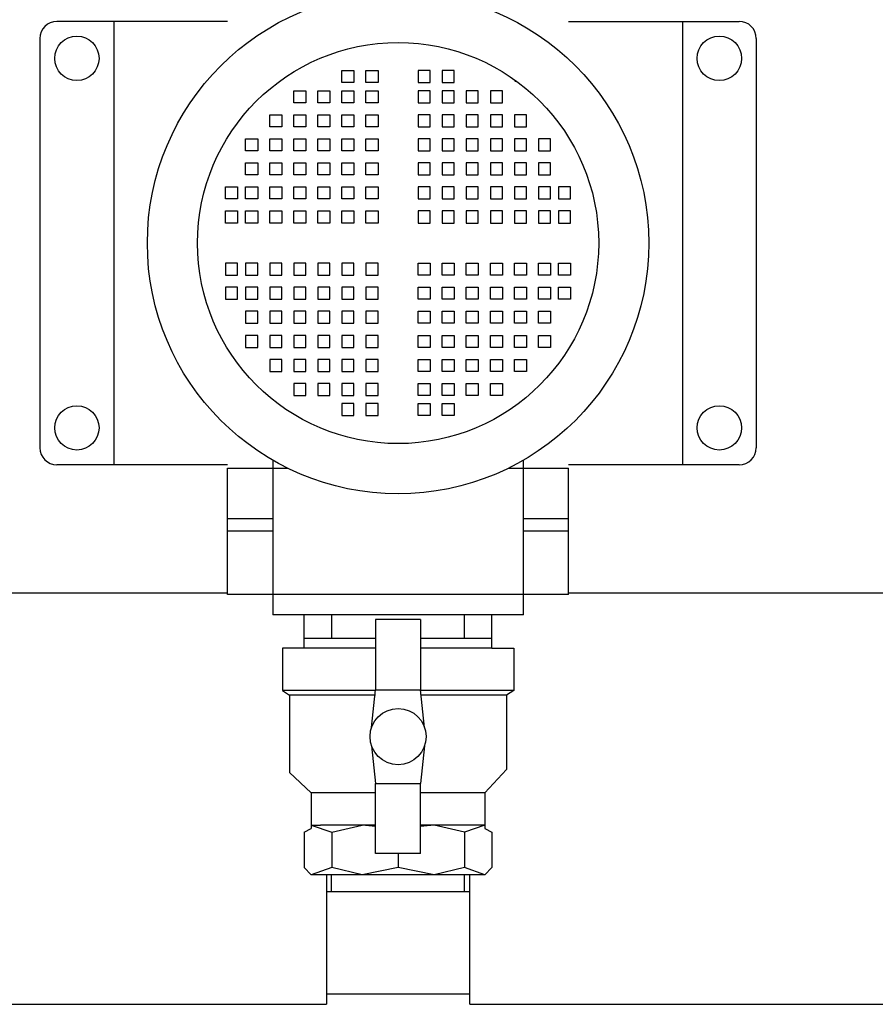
# Model space of a CAD drawing. Header units: inches. Extents: x -145354 to -97635, y 38777 to 78670.
# Tile 35 of 231: x -139536 to -139511, y 41505 to 41534. Entities that reach past the tile are written whole.
import ezdxf

# ---------------------------------------------------------------- set-up
doc = ezdxf.new("R2010")
doc.units = ezdxf.units.IN
doc.header["$MEASUREMENT"] = 0
doc.layers.add('Cieniutko', color=8, linetype='Continuous')

msp = doc.modelspace()

# ---------------------------------------------------------------- linework, layer by layer
at = {"layer": 'Cieniutko'}
for p, q in [((-139529.81, 41533.622), (-139534.81, 41533.622)), ((-139533.143, 41533.622), (-139533.143, 41520.622)), ((-139519.81, 41533.622), (-139514.81, 41533.622)), ((-139516.476, 41533.622), (-139516.476, 41520.622)), ((-139535.31, 41533.122), (-139535.31, 41521.122)), ((-139514.31, 41533.122), (-139514.31, 41521.122)), ((-139526.456, 41531.826), (-139526.456, 41532.179)), ((-139526.456, 41532.179), (-139526.103, 41532.179)), ((-139526.103, 41532.179), (-139526.103, 41531.826)), ((-139525.751, 41531.826), (-139525.751, 41532.179)), ((-139525.751, 41532.179), (-139525.398, 41532.179)), ((-139525.398, 41532.179), (-139525.398, 41531.826)), ((-139523.869, 41532.179), (-139524.222, 41532.179)), ((-139524.222, 41532.179), (-139524.222, 41531.826)), ((-139523.869, 41531.826), (-139523.869, 41532.179)), ((-139523.163, 41532.179), (-139523.516, 41532.179)), ((-139523.516, 41532.179), (-139523.516, 41531.826)), ((-139523.163, 41531.826), (-139523.163, 41532.179)), ((-139526.103, 41531.826), (-139526.456, 41531.826)), ((-139525.398, 41531.826), (-139525.751, 41531.826)), ((-139524.222, 41531.826), (-139523.869, 41531.826)), ((-139523.516, 41531.826), (-139523.163, 41531.826)), ((-139521.329, 41531.861), (-139521.39, 41531.861)), ((-139527.867, 41531.238), (-139527.867, 41531.591)), ((-139527.867, 41531.591), (-139527.515, 41531.591)), ((-139527.867, 41531.238), (-139527.867, 41531.591)), ((-139527.867, 41531.591), (-139527.515, 41531.591)), ((-139527.515, 41531.591), (-139527.515, 41531.238)), ((-139527.515, 41531.591), (-139527.515, 41531.238)), ((-139527.162, 41531.238), (-139527.162, 41531.591)), ((-139527.162, 41531.591), (-139526.809, 41531.591)), ((-139526.809, 41531.591), (-139526.809, 41531.238)), ((-139526.456, 41531.238), (-139526.456, 41531.591)), ((-139526.456, 41531.591), (-139526.103, 41531.591)), ((-139526.103, 41531.591), (-139526.103, 41531.238)), ((-139525.751, 41531.238), (-139525.751, 41531.591)), ((-139525.751, 41531.591), (-139525.398, 41531.591)), ((-139525.398, 41531.591), (-139525.398, 41531.238)), ((-139523.869, 41531.591), (-139524.222, 41531.591)), ((-139524.222, 41531.591), (-139524.222, 41531.238)), ((-139523.869, 41531.238), (-139523.869, 41531.591)), ((-139523.163, 41531.591), (-139523.516, 41531.591)), ((-139523.516, 41531.591), (-139523.516, 41531.238)), ((-139523.163, 41531.238), (-139523.163, 41531.591)), ((-139522.458, 41531.591), (-139522.811, 41531.591)), ((-139522.811, 41531.591), (-139522.811, 41531.238)), ((-139522.458, 41531.238), (-139522.458, 41531.591)), ((-139521.752, 41531.591), (-139522.105, 41531.591)), ((-139522.105, 41531.591), (-139522.105, 41531.238)), ((-139521.752, 41531.591), (-139522.105, 41531.591)), ((-139522.105, 41531.591), (-139522.105, 41531.238)), ((-139521.752, 41531.238), (-139521.752, 41531.591)), ((-139521.752, 41531.238), (-139521.752, 41531.591)), ((-139527.515, 41531.238), (-139527.867, 41531.238)), ((-139527.515, 41531.238), (-139527.867, 41531.238)), ((-139526.809, 41531.238), (-139527.162, 41531.238)), ((-139526.103, 41531.238), (-139526.456, 41531.238)), ((-139525.398, 41531.238), (-139525.751, 41531.238)), ((-139524.222, 41531.238), (-139523.869, 41531.238)), ((-139523.516, 41531.238), (-139523.163, 41531.238)), ((-139522.811, 41531.238), (-139522.458, 41531.238)), ((-139522.105, 41531.238), (-139521.752, 41531.238)), ((-139522.105, 41531.238), (-139521.752, 41531.238)), ((-139528.573, 41530.532), (-139528.573, 41530.885)), ((-139528.573, 41530.885), (-139528.22, 41530.885)), ((-139528.22, 41530.885), (-139528.22, 41530.532)), ((-139527.867, 41530.532), (-139527.867, 41530.885)), ((-139527.867, 41530.885), (-139527.515, 41530.885)), ((-139527.867, 41530.532), (-139527.867, 41530.885)), ((-139527.867, 41530.885), (-139527.515, 41530.885)), ((-139527.515, 41530.885), (-139527.515, 41530.532)), ((-139527.515, 41530.885), (-139527.515, 41530.532)), ((-139527.162, 41530.532), (-139527.162, 41530.885)), ((-139527.162, 41530.885), (-139526.809, 41530.885)), ((-139526.809, 41530.885), (-139526.809, 41530.532)), ((-139526.456, 41530.532), (-139526.456, 41530.885)), ((-139526.456, 41530.885), (-139526.103, 41530.885)), ((-139526.103, 41530.885), (-139526.103, 41530.532)), ((-139525.751, 41530.532), (-139525.751, 41530.885)), ((-139525.751, 41530.885), (-139525.398, 41530.885)), ((-139525.398, 41530.885), (-139525.398, 41530.532)), ((-139523.869, 41530.885), (-139524.222, 41530.885)), ((-139524.222, 41530.885), (-139524.222, 41530.532)), ((-139523.869, 41530.532), (-139523.869, 41530.885)), ((-139523.163, 41530.885), (-139523.516, 41530.885)), ((-139523.516, 41530.885), (-139523.516, 41530.532)), ((-139523.163, 41530.532), (-139523.163, 41530.885)), ((-139522.458, 41530.885), (-139522.811, 41530.885)), ((-139522.811, 41530.885), (-139522.811, 41530.532)), ((-139522.458, 41530.532), (-139522.458, 41530.885)), ((-139521.752, 41530.885), (-139522.105, 41530.885)), ((-139522.105, 41530.885), (-139522.105, 41530.532)), ((-139521.752, 41530.885), (-139522.105, 41530.885)), ((-139522.105, 41530.885), (-139522.105, 41530.532)), ((-139521.752, 41530.532), (-139521.752, 41530.885)), ((-139521.752, 41530.532), (-139521.752, 41530.885)), ((-139521.047, 41530.885), (-139521.399, 41530.885)), ((-139521.399, 41530.885), (-139521.399, 41530.532)), ((-139521.047, 41530.532), (-139521.047, 41530.885)), ((-139528.22, 41530.532), (-139528.573, 41530.532)), ((-139527.515, 41530.532), (-139527.867, 41530.532)), ((-139527.515, 41530.532), (-139527.867, 41530.532)), ((-139526.809, 41530.532), (-139527.162, 41530.532)), ((-139526.103, 41530.532), (-139526.456, 41530.532)), ((-139525.398, 41530.532), (-139525.751, 41530.532)), ((-139524.222, 41530.532), (-139523.869, 41530.532)), ((-139523.516, 41530.532), (-139523.163, 41530.532)), ((-139522.811, 41530.532), (-139522.458, 41530.532)), ((-139522.105, 41530.532), (-139521.752, 41530.532)), ((-139522.105, 41530.532), (-139521.752, 41530.532)), ((-139521.399, 41530.532), (-139521.047, 41530.532)), ((-139529.279, 41529.827), (-139529.279, 41530.18)), ((-139529.279, 41530.18), (-139528.926, 41530.18)), ((-139529.279, 41529.827), (-139529.279, 41530.18)), ((-139529.279, 41530.18), (-139528.926, 41530.18)), ((-139528.926, 41530.18), (-139528.926, 41529.827)), ((-139528.926, 41530.18), (-139528.926, 41529.827)), ((-139528.573, 41529.827), (-139528.573, 41530.18)), ((-139528.573, 41530.18), (-139528.22, 41530.18)), ((-139528.573, 41529.827), (-139528.573, 41530.18)), ((-139528.573, 41530.18), (-139528.22, 41530.18)), ((-139528.22, 41530.18), (-139528.22, 41529.827)), ((-139528.22, 41530.18), (-139528.22, 41529.827)), ((-139527.867, 41529.827), (-139527.867, 41530.18)), ((-139527.867, 41530.18), (-139527.515, 41530.18)), ((-139527.867, 41529.827), (-139527.867, 41530.18)), ((-139527.867, 41530.18), (-139527.515, 41530.18)), ((-139527.867, 41529.827), (-139527.867, 41530.18)), ((-139527.867, 41530.18), (-139527.515, 41530.18)), ((-139527.867, 41529.827), (-139527.867, 41530.18)), ((-139527.867, 41530.18), (-139527.515, 41530.18)), ((-139527.515, 41530.18), (-139527.515, 41529.827)), ((-139527.515, 41530.18), (-139527.515, 41529.827)), ((-139527.515, 41530.18), (-139527.515, 41529.827)), ((-139527.515, 41530.18), (-139527.515, 41529.827)), ((-139527.162, 41529.827), (-139527.162, 41530.18)), ((-139527.162, 41530.18), (-139526.809, 41530.18)), ((-139527.162, 41529.827), (-139527.162, 41530.18)), ((-139527.162, 41530.18), (-139526.809, 41530.18)), ((-139526.809, 41530.18), (-139526.809, 41529.827)), ((-139526.809, 41530.18), (-139526.809, 41529.827)), ((-139526.456, 41529.827), (-139526.456, 41530.18)), ((-139526.456, 41530.18), (-139526.103, 41530.18)), ((-139526.456, 41529.827), (-139526.456, 41530.18)), ((-139526.456, 41530.18), (-139526.103, 41530.18)), ((-139526.103, 41530.18), (-139526.103, 41529.827)), ((-139526.103, 41530.18), (-139526.103, 41529.827)), ((-139525.751, 41529.827), (-139525.751, 41530.18)), ((-139525.751, 41530.18), (-139525.398, 41530.18)), ((-139525.751, 41529.827), (-139525.751, 41530.18)), ((-139525.751, 41530.18), (-139525.398, 41530.18)), ((-139525.398, 41530.18), (-139525.398, 41529.827)), ((-139525.398, 41530.18), (-139525.398, 41529.827)), ((-139523.869, 41530.18), (-139524.222, 41530.18)), ((-139524.222, 41530.18), (-139524.222, 41529.827)), ((-139523.869, 41530.18), (-139524.222, 41530.18)), ((-139524.222, 41530.18), (-139524.222, 41529.827)), ((-139523.869, 41529.827), (-139523.869, 41530.18)), ((-139523.869, 41529.827), (-139523.869, 41530.18)), ((-139523.163, 41530.18), (-139523.516, 41530.18)), ((-139523.516, 41530.18), (-139523.516, 41529.827)), ((-139523.163, 41530.18), (-139523.516, 41530.18)), ((-139523.516, 41530.18), (-139523.516, 41529.827)), ((-139523.163, 41529.827), (-139523.163, 41530.18)), ((-139523.163, 41529.827), (-139523.163, 41530.18)), ((-139522.458, 41530.18), (-139522.811, 41530.18)), ((-139522.811, 41530.18), (-139522.811, 41529.827)), ((-139522.458, 41530.18), (-139522.811, 41530.18)), ((-139522.811, 41530.18), (-139522.811, 41529.827)), ((-139522.458, 41529.827), (-139522.458, 41530.18)), ((-139522.458, 41529.827), (-139522.458, 41530.18)), ((-139521.752, 41530.18), (-139522.105, 41530.18)), ((-139522.105, 41530.18), (-139522.105, 41529.827)), ((-139521.752, 41530.18), (-139522.105, 41530.18)), ((-139522.105, 41530.18), (-139522.105, 41529.827)), ((-139521.752, 41530.18), (-139522.105, 41530.18)), ((-139522.105, 41530.18), (-139522.105, 41529.827)), ((-139521.752, 41530.18), (-139522.105, 41530.18)), ((-139522.105, 41530.18), (-139522.105, 41529.827)), ((-139521.752, 41529.827), (-139521.752, 41530.18)), ((-139521.752, 41529.827), (-139521.752, 41530.18)), ((-139521.752, 41529.827), (-139521.752, 41530.18)), ((-139521.752, 41529.827), (-139521.752, 41530.18)), ((-139521.047, 41530.18), (-139521.399, 41530.18)), ((-139521.399, 41530.18), (-139521.399, 41529.827)), ((-139521.047, 41530.18), (-139521.399, 41530.18)), ((-139521.399, 41530.18), (-139521.399, 41529.827)), ((-139521.047, 41529.827), (-139521.047, 41530.18)), ((-139521.047, 41529.827), (-139521.047, 41530.18)), ((-139520.341, 41530.18), (-139520.694, 41530.18)), ((-139520.694, 41530.18), (-139520.694, 41529.827)), ((-139520.341, 41530.18), (-139520.694, 41530.18)), ((-139520.694, 41530.18), (-139520.694, 41529.827)), ((-139520.341, 41529.827), (-139520.341, 41530.18)), ((-139520.341, 41529.827), (-139520.341, 41530.18)), ((-139528.926, 41529.827), (-139529.279, 41529.827)), ((-139528.926, 41529.827), (-139529.279, 41529.827)), ((-139528.22, 41529.827), (-139528.573, 41529.827)), ((-139528.22, 41529.827), (-139528.573, 41529.827)), ((-139527.515, 41529.827), (-139527.867, 41529.827)), ((-139527.515, 41529.827), (-139527.867, 41529.827)), ((-139527.515, 41529.827), (-139527.867, 41529.827)), ((-139527.515, 41529.827), (-139527.867, 41529.827)), ((-139526.809, 41529.827), (-139527.162, 41529.827)), ((-139526.809, 41529.827), (-139527.162, 41529.827)), ((-139526.103, 41529.827), (-139526.456, 41529.827)), ((-139526.103, 41529.827), (-139526.456, 41529.827)), ((-139525.398, 41529.827), (-139525.751, 41529.827)), ((-139525.398, 41529.827), (-139525.751, 41529.827)), ((-139524.222, 41529.827), (-139523.869, 41529.827)), ((-139524.222, 41529.827), (-139523.869, 41529.827)), ((-139523.516, 41529.827), (-139523.163, 41529.827)), ((-139523.516, 41529.827), (-139523.163, 41529.827)), ((-139522.811, 41529.827), (-139522.458, 41529.827)), ((-139522.811, 41529.827), (-139522.458, 41529.827)), ((-139522.105, 41529.827), (-139521.752, 41529.827)), ((-139522.105, 41529.827), (-139521.752, 41529.827)), ((-139522.105, 41529.827), (-139521.752, 41529.827)), ((-139522.105, 41529.827), (-139521.752, 41529.827)), ((-139521.399, 41529.827), (-139521.047, 41529.827)), ((-139521.399, 41529.827), (-139521.047, 41529.827)), ((-139520.694, 41529.827), (-139520.341, 41529.827)), ((-139520.694, 41529.827), (-139520.341, 41529.827)), ((-139529.279, 41529.121), (-139529.279, 41529.474)), ((-139529.279, 41529.474), (-139528.926, 41529.474)), ((-139528.926, 41529.474), (-139528.926, 41529.121)), ((-139528.573, 41529.121), (-139528.573, 41529.474)), ((-139528.573, 41529.474), (-139528.22, 41529.474)), ((-139528.22, 41529.474), (-139528.22, 41529.121)), ((-139527.867, 41529.121), (-139527.867, 41529.474)), ((-139527.867, 41529.474), (-139527.515, 41529.474)), ((-139527.867, 41529.121), (-139527.867, 41529.474)), ((-139527.867, 41529.474), (-139527.515, 41529.474)), ((-139527.515, 41529.474), (-139527.515, 41529.121)), ((-139527.515, 41529.474), (-139527.515, 41529.121)), ((-139527.162, 41529.121), (-139527.162, 41529.474)), ((-139527.162, 41529.474), (-139526.809, 41529.474)), ((-139526.809, 41529.474), (-139526.809, 41529.121)), ((-139526.456, 41529.121), (-139526.456, 41529.474)), ((-139526.456, 41529.474), (-139526.103, 41529.474)), ((-139526.103, 41529.474), (-139526.103, 41529.121)), ((-139525.751, 41529.121), (-139525.751, 41529.474)), ((-139525.751, 41529.474), (-139525.398, 41529.474)), ((-139525.398, 41529.474), (-139525.398, 41529.121)), ((-139523.869, 41529.474), (-139524.222, 41529.474)), ((-139524.222, 41529.474), (-139524.222, 41529.121)), ((-139523.869, 41529.121), (-139523.869, 41529.474)), ((-139523.163, 41529.474), (-139523.516, 41529.474)), ((-139523.516, 41529.474), (-139523.516, 41529.121)), ((-139523.163, 41529.121), (-139523.163, 41529.474)), ((-139522.458, 41529.474), (-139522.811, 41529.474)), ((-139522.811, 41529.474), (-139522.811, 41529.121)), ((-139522.458, 41529.121), (-139522.458, 41529.474)), ((-139521.752, 41529.474), (-139522.105, 41529.474)), ((-139522.105, 41529.474), (-139522.105, 41529.121)), ((-139521.752, 41529.474), (-139522.105, 41529.474)), ((-139522.105, 41529.474), (-139522.105, 41529.121)), ((-139521.752, 41529.121), (-139521.752, 41529.474)), ((-139521.752, 41529.121), (-139521.752, 41529.474)), ((-139521.047, 41529.474), (-139521.399, 41529.474)), ((-139521.399, 41529.474), (-139521.399, 41529.121)), ((-139521.047, 41529.121), (-139521.047, 41529.474)), ((-139520.341, 41529.474), (-139520.694, 41529.474)), ((-139520.694, 41529.474), (-139520.694, 41529.121)), ((-139520.341, 41529.121), (-139520.341, 41529.474)), ((-139528.926, 41529.121), (-139529.279, 41529.121)), ((-139528.22, 41529.121), (-139528.573, 41529.121)), ((-139527.515, 41529.121), (-139527.867, 41529.121)), ((-139527.515, 41529.121), (-139527.867, 41529.121)), ((-139526.809, 41529.121), (-139527.162, 41529.121)), ((-139526.103, 41529.121), (-139526.456, 41529.121)), ((-139525.398, 41529.121), (-139525.751, 41529.121)), ((-139524.222, 41529.121), (-139523.869, 41529.121)), ((-139523.516, 41529.121), (-139523.163, 41529.121)), ((-139522.811, 41529.121), (-139522.458, 41529.121)), ((-139522.105, 41529.121), (-139521.752, 41529.121)), ((-139522.105, 41529.121), (-139521.752, 41529.121)), ((-139521.399, 41529.121), (-139521.047, 41529.121)), ((-139520.694, 41529.121), (-139520.341, 41529.121)), ((-139529.867, 41528.416), (-139529.867, 41528.768)), ((-139529.867, 41528.768), (-139529.514, 41528.768)), ((-139529.514, 41528.768), (-139529.514, 41528.416)), ((-139529.279, 41528.416), (-139529.279, 41528.768)), ((-139529.279, 41528.768), (-139528.926, 41528.768)), ((-139528.926, 41528.768), (-139528.926, 41528.416)), ((-139528.573, 41528.416), (-139528.573, 41528.768)), ((-139528.573, 41528.768), (-139528.22, 41528.768)), ((-139528.22, 41528.768), (-139528.22, 41528.416)), ((-139527.867, 41528.416), (-139527.867, 41528.768)), ((-139527.867, 41528.768), (-139527.515, 41528.768)), ((-139527.867, 41528.416), (-139527.867, 41528.768)), ((-139527.867, 41528.768), (-139527.515, 41528.768)), ((-139527.515, 41528.768), (-139527.515, 41528.416)), ((-139527.515, 41528.768), (-139527.515, 41528.416)), ((-139527.162, 41528.416), (-139527.162, 41528.768)), ((-139527.162, 41528.768), (-139526.809, 41528.768)), ((-139526.809, 41528.768), (-139526.809, 41528.416)), ((-139526.456, 41528.416), (-139526.456, 41528.768)), ((-139526.456, 41528.768), (-139526.103, 41528.768)), ((-139526.103, 41528.768), (-139526.103, 41528.416)), ((-139525.751, 41528.416), (-139525.751, 41528.768)), ((-139525.751, 41528.768), (-139525.398, 41528.768)), ((-139525.398, 41528.768), (-139525.398, 41528.416)), ((-139523.869, 41528.768), (-139524.222, 41528.768)), ((-139524.222, 41528.768), (-139524.222, 41528.416)), ((-139523.869, 41528.416), (-139523.869, 41528.768)), ((-139523.163, 41528.768), (-139523.516, 41528.768)), ((-139523.516, 41528.768), (-139523.516, 41528.416)), ((-139523.163, 41528.416), (-139523.163, 41528.768)), ((-139522.458, 41528.768), (-139522.811, 41528.768)), ((-139522.811, 41528.768), (-139522.811, 41528.416)), ((-139522.458, 41528.416), (-139522.458, 41528.768)), ((-139521.752, 41528.768), (-139522.105, 41528.768)), ((-139522.105, 41528.768), (-139522.105, 41528.416)), ((-139521.752, 41528.768), (-139522.105, 41528.768)), ((-139522.105, 41528.768), (-139522.105, 41528.416)), ((-139521.752, 41528.416), (-139521.752, 41528.768)), ((-139521.752, 41528.416), (-139521.752, 41528.768)), ((-139521.047, 41528.768), (-139521.399, 41528.768)), ((-139521.399, 41528.768), (-139521.399, 41528.416)), ((-139521.047, 41528.416), (-139521.047, 41528.768)), ((-139520.341, 41528.768), (-139520.694, 41528.768)), ((-139520.694, 41528.768), (-139520.694, 41528.416)), ((-139520.341, 41528.416), (-139520.341, 41528.768)), ((-139519.753, 41528.768), (-139520.106, 41528.768)), ((-139520.106, 41528.768), (-139520.106, 41528.416)), ((-139519.753, 41528.416), (-139519.753, 41528.768)), ((-139529.514, 41528.416), (-139529.867, 41528.416)), ((-139528.926, 41528.416), (-139529.279, 41528.416)), ((-139528.22, 41528.416), (-139528.573, 41528.416)), ((-139527.515, 41528.416), (-139527.867, 41528.416)), ((-139527.515, 41528.416), (-139527.867, 41528.416)), ((-139526.809, 41528.416), (-139527.162, 41528.416)), ((-139526.103, 41528.416), (-139526.456, 41528.416)), ((-139525.398, 41528.416), (-139525.751, 41528.416)), ((-139524.222, 41528.416), (-139523.869, 41528.416)), ((-139523.516, 41528.416), (-139523.163, 41528.416)), ((-139522.811, 41528.416), (-139522.458, 41528.416)), ((-139522.105, 41528.416), (-139521.752, 41528.416)), ((-139522.105, 41528.416), (-139521.752, 41528.416)), ((-139521.399, 41528.416), (-139521.047, 41528.416)), ((-139520.694, 41528.416), (-139520.341, 41528.416)), ((-139520.106, 41528.416), (-139519.753, 41528.416)), ((-139529.867, 41527.71), (-139529.867, 41528.063)), ((-139529.867, 41528.063), (-139529.514, 41528.063)), ((-139529.514, 41528.063), (-139529.514, 41527.71)), ((-139529.279, 41527.71), (-139529.279, 41528.063)), ((-139529.279, 41528.063), (-139528.926, 41528.063)), ((-139528.926, 41528.063), (-139528.926, 41527.71)), ((-139528.573, 41527.71), (-139528.573, 41528.063)), ((-139528.573, 41528.063), (-139528.22, 41528.063)), ((-139528.22, 41528.063), (-139528.22, 41527.71)), ((-139527.867, 41527.71), (-139527.867, 41528.063)), ((-139527.867, 41528.063), (-139527.515, 41528.063)), ((-139527.867, 41527.71), (-139527.867, 41528.063)), ((-139527.867, 41528.063), (-139527.515, 41528.063)), ((-139527.515, 41528.063), (-139527.515, 41527.71)), ((-139527.515, 41528.063), (-139527.515, 41527.71)), ((-139527.162, 41527.71), (-139527.162, 41528.063)), ((-139527.162, 41528.063), (-139526.809, 41528.063)), ((-139526.809, 41528.063), (-139526.809, 41527.71)), ((-139526.456, 41527.71), (-139526.456, 41528.063)), ((-139526.456, 41528.063), (-139526.103, 41528.063)), ((-139526.103, 41528.063), (-139526.103, 41527.71)), ((-139525.751, 41527.71), (-139525.751, 41528.063)), ((-139525.751, 41528.063), (-139525.398, 41528.063)), ((-139525.398, 41528.063), (-139525.398, 41527.71)), ((-139523.869, 41528.063), (-139524.222, 41528.063)), ((-139524.222, 41528.063), (-139524.222, 41527.71)), ((-139523.869, 41527.71), (-139523.869, 41528.063)), ((-139523.163, 41528.063), (-139523.516, 41528.063)), ((-139523.516, 41528.063), (-139523.516, 41527.71)), ((-139523.163, 41527.71), (-139523.163, 41528.063)), ((-139522.458, 41528.063), (-139522.811, 41528.063)), ((-139522.811, 41528.063), (-139522.811, 41527.71)), ((-139522.458, 41527.71), (-139522.458, 41528.063)), ((-139521.752, 41528.063), (-139522.105, 41528.063)), ((-139522.105, 41528.063), (-139522.105, 41527.71)), ((-139521.752, 41528.063), (-139522.105, 41528.063)), ((-139522.105, 41528.063), (-139522.105, 41527.71)), ((-139521.752, 41527.71), (-139521.752, 41528.063)), ((-139521.752, 41527.71), (-139521.752, 41528.063)), ((-139521.047, 41528.063), (-139521.399, 41528.063)), ((-139521.399, 41528.063), (-139521.399, 41527.71)), ((-139521.047, 41527.71), (-139521.047, 41528.063)), ((-139520.341, 41528.063), (-139520.694, 41528.063)), ((-139520.694, 41528.063), (-139520.694, 41527.71)), ((-139520.341, 41527.71), (-139520.341, 41528.063)), ((-139519.753, 41528.063), (-139520.106, 41528.063)), ((-139520.106, 41528.063), (-139520.106, 41527.71)), ((-139519.753, 41527.71), (-139519.753, 41528.063)), ((-139529.514, 41527.71), (-139529.867, 41527.71)), ((-139528.926, 41527.71), (-139529.279, 41527.71)), ((-139528.22, 41527.71), (-139528.573, 41527.71)), ((-139527.515, 41527.71), (-139527.867, 41527.71)), ((-139527.515, 41527.71), (-139527.867, 41527.71)), ((-139526.809, 41527.71), (-139527.162, 41527.71)), ((-139526.103, 41527.71), (-139526.456, 41527.71)), ((-139525.398, 41527.71), (-139525.751, 41527.71)), ((-139524.222, 41527.71), (-139523.869, 41527.71)), ((-139523.516, 41527.71), (-139523.163, 41527.71)), ((-139522.811, 41527.71), (-139522.458, 41527.71)), ((-139522.105, 41527.71), (-139521.752, 41527.71)), ((-139522.105, 41527.71), (-139521.752, 41527.71)), ((-139521.399, 41527.71), (-139521.047, 41527.71)), ((-139520.694, 41527.71), (-139520.341, 41527.71)), ((-139520.106, 41527.71), (-139519.753, 41527.71)), ((-139529.514, 41526.534), (-139529.867, 41526.534)), ((-139529.867, 41526.534), (-139529.867, 41526.181)), ((-139529.514, 41526.181), (-139529.514, 41526.534)), ((-139528.926, 41526.534), (-139529.279, 41526.534)), ((-139529.279, 41526.534), (-139529.279, 41526.181)), ((-139528.926, 41526.181), (-139528.926, 41526.534)), ((-139528.22, 41526.534), (-139528.573, 41526.534)), ((-139528.573, 41526.534), (-139528.573, 41526.181)), ((-139528.22, 41526.181), (-139528.22, 41526.534)), ((-139527.515, 41526.534), (-139527.867, 41526.534)), ((-139527.867, 41526.534), (-139527.867, 41526.181)), ((-139527.515, 41526.534), (-139527.867, 41526.534)), ((-139527.867, 41526.534), (-139527.867, 41526.181)), ((-139527.515, 41526.181), (-139527.515, 41526.534)), ((-139527.515, 41526.181), (-139527.515, 41526.534)), ((-139526.809, 41526.534), (-139527.162, 41526.534)), ((-139527.162, 41526.534), (-139527.162, 41526.181)), ((-139526.809, 41526.181), (-139526.809, 41526.534)), ((-139526.103, 41526.534), (-139526.456, 41526.534)), ((-139526.456, 41526.534), (-139526.456, 41526.181)), ((-139526.103, 41526.181), (-139526.103, 41526.534)), ((-139525.398, 41526.534), (-139525.751, 41526.534)), ((-139525.751, 41526.534), (-139525.751, 41526.181)), ((-139525.398, 41526.181), (-139525.398, 41526.534)), ((-139524.222, 41526.534), (-139523.869, 41526.534)), ((-139524.222, 41526.181), (-139524.222, 41526.534)), ((-139523.869, 41526.534), (-139523.869, 41526.181)), ((-139523.516, 41526.534), (-139523.163, 41526.534)), ((-139523.516, 41526.181), (-139523.516, 41526.534)), ((-139523.163, 41526.534), (-139523.163, 41526.181)), ((-139522.811, 41526.534), (-139522.458, 41526.534)), ((-139522.811, 41526.181), (-139522.811, 41526.534)), ((-139522.458, 41526.534), (-139522.458, 41526.181)), ((-139522.105, 41526.534), (-139521.752, 41526.534)), ((-139522.105, 41526.181), (-139522.105, 41526.534)), ((-139522.105, 41526.534), (-139521.752, 41526.534)), ((-139522.105, 41526.181), (-139522.105, 41526.534)), ((-139521.752, 41526.534), (-139521.752, 41526.181)), ((-139521.752, 41526.534), (-139521.752, 41526.181)), ((-139521.399, 41526.534), (-139521.047, 41526.534)), ((-139521.399, 41526.181), (-139521.399, 41526.534)), ((-139521.047, 41526.534), (-139521.047, 41526.181)), ((-139520.694, 41526.534), (-139520.341, 41526.534)), ((-139520.694, 41526.181), (-139520.694, 41526.534)), ((-139520.341, 41526.534), (-139520.341, 41526.181)), ((-139520.106, 41526.534), (-139519.753, 41526.534)), ((-139520.106, 41526.181), (-139520.106, 41526.534)), ((-139519.753, 41526.534), (-139519.753, 41526.181)), ((-139529.867, 41526.181), (-139529.514, 41526.181)), ((-139529.279, 41526.181), (-139528.926, 41526.181)), ((-139528.573, 41526.181), (-139528.22, 41526.181)), ((-139527.867, 41526.181), (-139527.515, 41526.181)), ((-139527.867, 41526.181), (-139527.515, 41526.181)), ((-139527.162, 41526.181), (-139526.809, 41526.181)), ((-139526.456, 41526.181), (-139526.103, 41526.181)), ((-139525.751, 41526.181), (-139525.398, 41526.181)), ((-139523.869, 41526.181), (-139524.222, 41526.181)), ((-139523.163, 41526.181), (-139523.516, 41526.181)), ((-139522.458, 41526.181), (-139522.811, 41526.181)), ((-139521.752, 41526.181), (-139522.105, 41526.181)), ((-139521.752, 41526.181), (-139522.105, 41526.181)), ((-139521.047, 41526.181), (-139521.399, 41526.181)), ((-139520.341, 41526.181), (-139520.694, 41526.181)), ((-139519.753, 41526.181), (-139520.106, 41526.181)), ((-139529.514, 41525.828), (-139529.867, 41525.828)), ((-139529.867, 41525.828), (-139529.867, 41525.476)), ((-139529.514, 41525.476), (-139529.514, 41525.828)), ((-139528.926, 41525.828), (-139529.279, 41525.828)), ((-139529.279, 41525.828), (-139529.279, 41525.476)), ((-139528.926, 41525.476), (-139528.926, 41525.828)), ((-139528.22, 41525.828), (-139528.573, 41525.828)), ((-139528.573, 41525.828), (-139528.573, 41525.476)), ((-139528.22, 41525.476), (-139528.22, 41525.828)), ((-139527.515, 41525.828), (-139527.867, 41525.828)), ((-139527.867, 41525.828), (-139527.867, 41525.476)), ((-139527.515, 41525.828), (-139527.867, 41525.828)), ((-139527.867, 41525.828), (-139527.867, 41525.476)), ((-139527.515, 41525.476), (-139527.515, 41525.828)), ((-139527.515, 41525.476), (-139527.515, 41525.828)), ((-139526.809, 41525.828), (-139527.162, 41525.828)), ((-139527.162, 41525.828), (-139527.162, 41525.476)), ((-139526.809, 41525.476), (-139526.809, 41525.828)), ((-139526.103, 41525.828), (-139526.456, 41525.828)), ((-139526.456, 41525.828), (-139526.456, 41525.476)), ((-139526.103, 41525.476), (-139526.103, 41525.828)), ((-139525.398, 41525.828), (-139525.751, 41525.828)), ((-139525.751, 41525.828), (-139525.751, 41525.476)), ((-139525.398, 41525.476), (-139525.398, 41525.828)), ((-139524.222, 41525.828), (-139523.869, 41525.828)), ((-139524.222, 41525.476), (-139524.222, 41525.828)), ((-139523.869, 41525.828), (-139523.869, 41525.476)), ((-139523.516, 41525.828), (-139523.163, 41525.828)), ((-139523.516, 41525.476), (-139523.516, 41525.828)), ((-139523.163, 41525.828), (-139523.163, 41525.476)), ((-139522.811, 41525.828), (-139522.458, 41525.828)), ((-139522.811, 41525.476), (-139522.811, 41525.828)), ((-139522.458, 41525.828), (-139522.458, 41525.476)), ((-139522.105, 41525.828), (-139521.752, 41525.828)), ((-139522.105, 41525.476), (-139522.105, 41525.828)), ((-139522.105, 41525.828), (-139521.752, 41525.828)), ((-139522.105, 41525.476), (-139522.105, 41525.828)), ((-139521.752, 41525.828), (-139521.752, 41525.476)), ((-139521.752, 41525.828), (-139521.752, 41525.476)), ((-139521.399, 41525.828), (-139521.047, 41525.828)), ((-139521.399, 41525.476), (-139521.399, 41525.828)), ((-139521.047, 41525.828), (-139521.047, 41525.476)), ((-139520.694, 41525.828), (-139520.341, 41525.828)), ((-139520.694, 41525.476), (-139520.694, 41525.828)), ((-139520.341, 41525.828), (-139520.341, 41525.476)), ((-139520.106, 41525.828), (-139519.753, 41525.828)), ((-139520.106, 41525.476), (-139520.106, 41525.828)), ((-139519.753, 41525.828), (-139519.753, 41525.476)), ((-139529.867, 41525.476), (-139529.514, 41525.476)), ((-139529.279, 41525.476), (-139528.926, 41525.476)), ((-139528.573, 41525.476), (-139528.22, 41525.476)), ((-139527.867, 41525.476), (-139527.515, 41525.476)), ((-139527.867, 41525.476), (-139527.515, 41525.476)), ((-139527.162, 41525.476), (-139526.809, 41525.476)), ((-139526.456, 41525.476), (-139526.103, 41525.476)), ((-139525.751, 41525.476), (-139525.398, 41525.476)), ((-139523.869, 41525.476), (-139524.222, 41525.476)), ((-139523.163, 41525.476), (-139523.516, 41525.476)), ((-139522.458, 41525.476), (-139522.811, 41525.476)), ((-139521.752, 41525.476), (-139522.105, 41525.476)), ((-139521.752, 41525.476), (-139522.105, 41525.476)), ((-139521.047, 41525.476), (-139521.399, 41525.476)), ((-139520.341, 41525.476), (-139520.694, 41525.476)), ((-139519.753, 41525.476), (-139520.106, 41525.476)), ((-139528.926, 41525.123), (-139529.279, 41525.123)), ((-139529.279, 41525.123), (-139529.279, 41524.77)), ((-139528.926, 41524.77), (-139528.926, 41525.123)), ((-139528.22, 41525.123), (-139528.573, 41525.123)), ((-139528.573, 41525.123), (-139528.573, 41524.77)), ((-139528.22, 41524.77), (-139528.22, 41525.123)), ((-139527.515, 41525.123), (-139527.867, 41525.123)), ((-139527.867, 41525.123), (-139527.867, 41524.77)), ((-139527.515, 41525.123), (-139527.867, 41525.123)), ((-139527.867, 41525.123), (-139527.867, 41524.77)), ((-139527.515, 41524.77), (-139527.515, 41525.123)), ((-139527.515, 41524.77), (-139527.515, 41525.123)), ((-139526.809, 41525.123), (-139527.162, 41525.123)), ((-139527.162, 41525.123), (-139527.162, 41524.77)), ((-139526.809, 41524.77), (-139526.809, 41525.123)), ((-139526.103, 41525.123), (-139526.456, 41525.123)), ((-139526.456, 41525.123), (-139526.456, 41524.77)), ((-139526.103, 41524.77), (-139526.103, 41525.123)), ((-139525.398, 41525.123), (-139525.751, 41525.123)), ((-139525.751, 41525.123), (-139525.751, 41524.77)), ((-139525.398, 41524.77), (-139525.398, 41525.123)), ((-139524.222, 41525.123), (-139523.869, 41525.123)), ((-139524.222, 41524.77), (-139524.222, 41525.123)), ((-139523.869, 41525.123), (-139523.869, 41524.77)), ((-139523.516, 41525.123), (-139523.163, 41525.123)), ((-139523.516, 41524.77), (-139523.516, 41525.123)), ((-139523.163, 41525.123), (-139523.163, 41524.77)), ((-139522.811, 41525.123), (-139522.458, 41525.123)), ((-139522.811, 41524.77), (-139522.811, 41525.123)), ((-139522.458, 41525.123), (-139522.458, 41524.77)), ((-139522.105, 41525.123), (-139521.752, 41525.123)), ((-139522.105, 41524.77), (-139522.105, 41525.123)), ((-139522.105, 41525.123), (-139521.752, 41525.123)), ((-139522.105, 41524.77), (-139522.105, 41525.123)), ((-139521.752, 41525.123), (-139521.752, 41524.77)), ((-139521.752, 41525.123), (-139521.752, 41524.77)), ((-139521.399, 41525.123), (-139521.047, 41525.123)), ((-139521.399, 41524.77), (-139521.399, 41525.123)), ((-139521.047, 41525.123), (-139521.047, 41524.77)), ((-139520.694, 41525.123), (-139520.341, 41525.123)), ((-139520.694, 41524.77), (-139520.694, 41525.123)), ((-139520.341, 41525.123), (-139520.341, 41524.77)), ((-139529.279, 41524.77), (-139528.926, 41524.77)), ((-139528.573, 41524.77), (-139528.22, 41524.77)), ((-139527.867, 41524.77), (-139527.515, 41524.77)), ((-139527.867, 41524.77), (-139527.515, 41524.77)), ((-139527.162, 41524.77), (-139526.809, 41524.77)), ((-139526.456, 41524.77), (-139526.103, 41524.77)), ((-139525.751, 41524.77), (-139525.398, 41524.77)), ((-139523.869, 41524.77), (-139524.222, 41524.77)), ((-139523.163, 41524.77), (-139523.516, 41524.77)), ((-139522.458, 41524.77), (-139522.811, 41524.77)), ((-139521.752, 41524.77), (-139522.105, 41524.77)), ((-139521.752, 41524.77), (-139522.105, 41524.77)), ((-139521.047, 41524.77), (-139521.399, 41524.77)), ((-139520.341, 41524.77), (-139520.694, 41524.77)), ((-139528.926, 41524.417), (-139529.279, 41524.417)), ((-139529.279, 41524.417), (-139529.279, 41524.064)), ((-139528.926, 41524.417), (-139529.279, 41524.417)), ((-139529.279, 41524.417), (-139529.279, 41524.064)), ((-139528.926, 41524.064), (-139528.926, 41524.417)), ((-139528.926, 41524.064), (-139528.926, 41524.417)), ((-139528.22, 41524.417), (-139528.573, 41524.417)), ((-139528.573, 41524.417), (-139528.573, 41524.064)), ((-139528.22, 41524.417), (-139528.573, 41524.417)), ((-139528.573, 41524.417), (-139528.573, 41524.064)), ((-139528.22, 41524.064), (-139528.22, 41524.417)), ((-139528.22, 41524.064), (-139528.22, 41524.417)), ((-139527.515, 41524.417), (-139527.867, 41524.417)), ((-139527.867, 41524.417), (-139527.867, 41524.064)), ((-139527.515, 41524.417), (-139527.867, 41524.417)), ((-139527.867, 41524.417), (-139527.867, 41524.064)), ((-139527.515, 41524.417), (-139527.867, 41524.417)), ((-139527.867, 41524.417), (-139527.867, 41524.064)), ((-139527.515, 41524.417), (-139527.867, 41524.417)), ((-139527.867, 41524.417), (-139527.867, 41524.064)), ((-139527.515, 41524.064), (-139527.515, 41524.417)), ((-139527.515, 41524.064), (-139527.515, 41524.417)), ((-139527.515, 41524.064), (-139527.515, 41524.417)), ((-139527.515, 41524.064), (-139527.515, 41524.417)), ((-139526.809, 41524.417), (-139527.162, 41524.417)), ((-139527.162, 41524.417), (-139527.162, 41524.064)), ((-139526.809, 41524.417), (-139527.162, 41524.417)), ((-139527.162, 41524.417), (-139527.162, 41524.064)), ((-139526.809, 41524.064), (-139526.809, 41524.417)), ((-139526.809, 41524.064), (-139526.809, 41524.417)), ((-139526.103, 41524.417), (-139526.456, 41524.417)), ((-139526.456, 41524.417), (-139526.456, 41524.064)), ((-139526.103, 41524.417), (-139526.456, 41524.417)), ((-139526.456, 41524.417), (-139526.456, 41524.064)), ((-139526.103, 41524.064), (-139526.103, 41524.417)), ((-139526.103, 41524.064), (-139526.103, 41524.417)), ((-139525.398, 41524.417), (-139525.751, 41524.417)), ((-139525.751, 41524.417), (-139525.751, 41524.064)), ((-139525.398, 41524.417), (-139525.751, 41524.417)), ((-139525.751, 41524.417), (-139525.751, 41524.064)), ((-139525.398, 41524.064), (-139525.398, 41524.417)), ((-139525.398, 41524.064), (-139525.398, 41524.417)), ((-139524.222, 41524.417), (-139523.869, 41524.417)), ((-139524.222, 41524.064), (-139524.222, 41524.417)), ((-139524.222, 41524.417), (-139523.869, 41524.417)), ((-139524.222, 41524.064), (-139524.222, 41524.417)), ((-139523.869, 41524.417), (-139523.869, 41524.064)), ((-139523.869, 41524.417), (-139523.869, 41524.064)), ((-139523.516, 41524.417), (-139523.163, 41524.417)), ((-139523.516, 41524.064), (-139523.516, 41524.417)), ((-139523.516, 41524.417), (-139523.163, 41524.417)), ((-139523.516, 41524.064), (-139523.516, 41524.417)), ((-139523.163, 41524.417), (-139523.163, 41524.064)), ((-139523.163, 41524.417), (-139523.163, 41524.064)), ((-139522.811, 41524.417), (-139522.458, 41524.417)), ((-139522.811, 41524.064), (-139522.811, 41524.417)), ((-139522.811, 41524.417), (-139522.458, 41524.417)), ((-139522.811, 41524.064), (-139522.811, 41524.417)), ((-139522.458, 41524.417), (-139522.458, 41524.064)), ((-139522.458, 41524.417), (-139522.458, 41524.064)), ((-139522.105, 41524.417), (-139521.752, 41524.417)), ((-139522.105, 41524.064), (-139522.105, 41524.417)), ((-139522.105, 41524.417), (-139521.752, 41524.417)), ((-139522.105, 41524.064), (-139522.105, 41524.417)), ((-139522.105, 41524.417), (-139521.752, 41524.417)), ((-139522.105, 41524.064), (-139522.105, 41524.417)), ((-139522.105, 41524.417), (-139521.752, 41524.417)), ((-139522.105, 41524.064), (-139522.105, 41524.417)), ((-139521.752, 41524.417), (-139521.752, 41524.064)), ((-139521.752, 41524.417), (-139521.752, 41524.064)), ((-139521.752, 41524.417), (-139521.752, 41524.064)), ((-139521.752, 41524.417), (-139521.752, 41524.064)), ((-139521.399, 41524.417), (-139521.047, 41524.417)), ((-139521.399, 41524.064), (-139521.399, 41524.417)), ((-139521.399, 41524.417), (-139521.047, 41524.417)), ((-139521.399, 41524.064), (-139521.399, 41524.417)), ((-139521.047, 41524.417), (-139521.047, 41524.064)), ((-139521.047, 41524.417), (-139521.047, 41524.064)), ((-139520.694, 41524.417), (-139520.341, 41524.417)), ((-139520.694, 41524.064), (-139520.694, 41524.417)), ((-139520.694, 41524.417), (-139520.341, 41524.417)), ((-139520.694, 41524.064), (-139520.694, 41524.417)), ((-139520.341, 41524.417), (-139520.341, 41524.064)), ((-139520.341, 41524.417), (-139520.341, 41524.064)), ((-139529.279, 41524.064), (-139528.926, 41524.064)), ((-139529.279, 41524.064), (-139528.926, 41524.064)), ((-139528.573, 41524.064), (-139528.22, 41524.064)), ((-139528.573, 41524.064), (-139528.22, 41524.064)), ((-139527.867, 41524.064), (-139527.515, 41524.064)), ((-139527.867, 41524.064), (-139527.515, 41524.064)), ((-139527.867, 41524.064), (-139527.515, 41524.064)), ((-139527.867, 41524.064), (-139527.515, 41524.064)), ((-139527.162, 41524.064), (-139526.809, 41524.064)), ((-139527.162, 41524.064), (-139526.809, 41524.064)), ((-139526.456, 41524.064), (-139526.103, 41524.064)), ((-139526.456, 41524.064), (-139526.103, 41524.064)), ((-139525.751, 41524.064), (-139525.398, 41524.064)), ((-139525.751, 41524.064), (-139525.398, 41524.064)), ((-139523.869, 41524.064), (-139524.222, 41524.064)), ((-139523.869, 41524.064), (-139524.222, 41524.064)), ((-139523.163, 41524.064), (-139523.516, 41524.064)), ((-139523.163, 41524.064), (-139523.516, 41524.064)), ((-139522.458, 41524.064), (-139522.811, 41524.064)), ((-139522.458, 41524.064), (-139522.811, 41524.064)), ((-139521.752, 41524.064), (-139522.105, 41524.064)), ((-139521.752, 41524.064), (-139522.105, 41524.064)), ((-139521.752, 41524.064), (-139522.105, 41524.064)), ((-139521.752, 41524.064), (-139522.105, 41524.064)), ((-139521.047, 41524.064), (-139521.399, 41524.064)), ((-139521.047, 41524.064), (-139521.399, 41524.064)), ((-139520.341, 41524.064), (-139520.694, 41524.064)), ((-139520.341, 41524.064), (-139520.694, 41524.064)), ((-139528.22, 41523.712), (-139528.573, 41523.712)), ((-139528.573, 41523.712), (-139528.573, 41523.359)), ((-139528.22, 41523.359), (-139528.22, 41523.712)), ((-139527.515, 41523.712), (-139527.867, 41523.712)), ((-139527.867, 41523.712), (-139527.867, 41523.359)), ((-139527.515, 41523.712), (-139527.867, 41523.712)), ((-139527.867, 41523.712), (-139527.867, 41523.359)), ((-139527.515, 41523.359), (-139527.515, 41523.712)), ((-139527.515, 41523.359), (-139527.515, 41523.712)), ((-139526.809, 41523.712), (-139527.162, 41523.712)), ((-139527.162, 41523.712), (-139527.162, 41523.359)), ((-139526.809, 41523.359), (-139526.809, 41523.712)), ((-139526.103, 41523.712), (-139526.456, 41523.712)), ((-139526.456, 41523.712), (-139526.456, 41523.359)), ((-139526.103, 41523.359), (-139526.103, 41523.712)), ((-139525.398, 41523.712), (-139525.751, 41523.712)), ((-139525.751, 41523.712), (-139525.751, 41523.359)), ((-139525.398, 41523.359), (-139525.398, 41523.712)), ((-139524.222, 41523.712), (-139523.869, 41523.712)), ((-139524.222, 41523.359), (-139524.222, 41523.712)), ((-139523.869, 41523.712), (-139523.869, 41523.359)), ((-139523.516, 41523.712), (-139523.163, 41523.712)), ((-139523.516, 41523.359), (-139523.516, 41523.712)), ((-139523.163, 41523.712), (-139523.163, 41523.359)), ((-139522.811, 41523.712), (-139522.458, 41523.712)), ((-139522.811, 41523.359), (-139522.811, 41523.712)), ((-139522.458, 41523.712), (-139522.458, 41523.359)), ((-139522.105, 41523.712), (-139521.752, 41523.712)), ((-139522.105, 41523.359), (-139522.105, 41523.712)), ((-139522.105, 41523.712), (-139521.752, 41523.712)), ((-139522.105, 41523.359), (-139522.105, 41523.712)), ((-139521.752, 41523.712), (-139521.752, 41523.359)), ((-139521.752, 41523.712), (-139521.752, 41523.359)), ((-139521.399, 41523.712), (-139521.047, 41523.712)), ((-139521.399, 41523.359), (-139521.399, 41523.712)), ((-139521.047, 41523.712), (-139521.047, 41523.359)), ((-139528.573, 41523.359), (-139528.22, 41523.359)), ((-139527.867, 41523.359), (-139527.515, 41523.359)), ((-139527.867, 41523.359), (-139527.515, 41523.359)), ((-139527.162, 41523.359), (-139526.809, 41523.359)), ((-139526.456, 41523.359), (-139526.103, 41523.359)), ((-139525.751, 41523.359), (-139525.398, 41523.359)), ((-139523.869, 41523.359), (-139524.222, 41523.359)), ((-139523.163, 41523.359), (-139523.516, 41523.359)), ((-139522.458, 41523.359), (-139522.811, 41523.359)), ((-139521.752, 41523.359), (-139522.105, 41523.359)), ((-139521.752, 41523.359), (-139522.105, 41523.359)), ((-139521.047, 41523.359), (-139521.399, 41523.359)), ((-139527.515, 41523.006), (-139527.867, 41523.006)), ((-139527.867, 41523.006), (-139527.867, 41522.653)), ((-139527.515, 41523.006), (-139527.867, 41523.006)), ((-139527.867, 41523.006), (-139527.867, 41522.653)), ((-139527.515, 41522.653), (-139527.515, 41523.006)), ((-139527.515, 41522.653), (-139527.515, 41523.006)), ((-139526.809, 41523.006), (-139527.162, 41523.006)), ((-139527.162, 41523.006), (-139527.162, 41522.653)), ((-139526.809, 41522.653), (-139526.809, 41523.006)), ((-139526.103, 41523.006), (-139526.456, 41523.006)), ((-139526.456, 41523.006), (-139526.456, 41522.653)), ((-139526.103, 41522.653), (-139526.103, 41523.006)), ((-139525.398, 41523.006), (-139525.751, 41523.006)), ((-139525.751, 41523.006), (-139525.751, 41522.653)), ((-139525.398, 41522.653), (-139525.398, 41523.006)), ((-139524.222, 41523.006), (-139523.869, 41523.006)), ((-139524.222, 41522.653), (-139524.222, 41523.006)), ((-139523.869, 41523.006), (-139523.869, 41522.653)), ((-139523.516, 41523.006), (-139523.163, 41523.006)), ((-139523.516, 41522.653), (-139523.516, 41523.006)), ((-139523.163, 41523.006), (-139523.163, 41522.653)), ((-139522.811, 41523.006), (-139522.458, 41523.006)), ((-139522.811, 41522.653), (-139522.811, 41523.006)), ((-139522.458, 41523.006), (-139522.458, 41522.653)), ((-139522.105, 41523.006), (-139521.752, 41523.006)), ((-139522.105, 41522.653), (-139522.105, 41523.006)), ((-139522.105, 41523.006), (-139521.752, 41523.006)), ((-139522.105, 41522.653), (-139522.105, 41523.006)), ((-139521.752, 41523.006), (-139521.752, 41522.653)), ((-139521.752, 41523.006), (-139521.752, 41522.653)), ((-139527.867, 41522.653), (-139527.515, 41522.653)), ((-139527.867, 41522.653), (-139527.515, 41522.653)), ((-139527.162, 41522.653), (-139526.809, 41522.653)), ((-139526.456, 41522.653), (-139526.103, 41522.653)), ((-139526.103, 41522.418), (-139526.456, 41522.418)), ((-139526.456, 41522.418), (-139526.456, 41522.065)), ((-139526.103, 41522.065), (-139526.103, 41522.418)), ((-139525.751, 41522.653), (-139525.398, 41522.653)), ((-139525.398, 41522.418), (-139525.751, 41522.418)), ((-139525.751, 41522.418), (-139525.751, 41522.065)), ((-139525.398, 41522.065), (-139525.398, 41522.418)), ((-139523.869, 41522.653), (-139524.222, 41522.653)), ((-139524.222, 41522.418), (-139523.869, 41522.418)), ((-139524.222, 41522.065), (-139524.222, 41522.418)), ((-139523.869, 41522.418), (-139523.869, 41522.065)), ((-139523.163, 41522.653), (-139523.516, 41522.653)), ((-139523.516, 41522.418), (-139523.163, 41522.418)), ((-139523.516, 41522.065), (-139523.516, 41522.418)), ((-139523.163, 41522.418), (-139523.163, 41522.065)), ((-139522.458, 41522.653), (-139522.811, 41522.653)), ((-139521.752, 41522.653), (-139522.105, 41522.653)), ((-139521.752, 41522.653), (-139522.105, 41522.653)), ((-139526.456, 41522.065), (-139526.103, 41522.065)), ((-139525.751, 41522.065), (-139525.398, 41522.065)), ((-139523.869, 41522.065), (-139524.222, 41522.065)), ((-139523.163, 41522.065), (-139523.516, 41522.065)), ((-139528.485, 41520.757), (-139528.485, 41516.222)), ((-139521.135, 41516.222), (-139521.135, 41520.757)), ((-139529.81, 41520.622), (-139534.81, 41520.622)), ((-139529.81, 41516.822), (-139529.81, 41520.522)), ((-139529.81, 41520.522), (-139528.044, 41520.522)), ((-139521.575, 41520.522), (-139519.81, 41520.522)), ((-139514.81, 41520.622), (-139519.81, 41520.622)), ((-139519.81, 41516.822), (-139519.81, 41520.522)), ((-139529.81, 41519.042), (-139528.485, 41519.042)), ((-139521.135, 41519.042), (-139519.81, 41519.042)), ((-139528.485, 41518.672), (-139529.81, 41518.672)), ((-139519.81, 41518.672), (-139521.135, 41518.672)), ((-139544.81, 41516.872), (-139529.81, 41516.872)), ((-139544.81, 41516.872), (-139529.81, 41516.872)), ((-139528.485, 41516.822), (-139529.81, 41516.822)), ((-139521.135, 41516.822), (-139528.485, 41516.822)), ((-139519.81, 41516.822), (-139521.135, 41516.822)), ((-139519.81, 41516.872), (-139504.81, 41516.872)), ((-139519.81, 41516.872), (-139504.81, 41516.872)), ((-139521.135, 41516.222), (-139528.485, 41516.222)), ((-139527.562, 41515.244), (-139527.562, 41516.222)), ((-139526.756, 41515.536), (-139526.756, 41516.222)), ((-139525.468, 41516.081), (-139525.468, 41514.024)), ((-139524.151, 41516.081), (-139525.468, 41516.081)), ((-139524.151, 41516.081), (-139524.151, 41514.024)), ((-139522.864, 41515.536), (-139522.864, 41516.222)), ((-139522.057, 41515.244), (-139522.057, 41516.222)), ((-139527.562, 41515.536), (-139525.468, 41515.536)), ((-139524.151, 41515.536), (-139522.057, 41515.536)), ((-139527.562, 41515.244), (-139528.202, 41515.244)), ((-139528.202, 41515.244), (-139528.202, 41514.005)), ((-139525.468, 41515.244), (-139527.562, 41515.244)), ((-139522.057, 41515.244), (-139524.151, 41515.244)), ((-139522.057, 41515.244), (-139522.057, 41515.244)), ((-139522.057, 41515.244), (-139521.63, 41515.244)), ((-139521.976, 41515.244), (-139521.418, 41515.244)), ((-139521.418, 41515.244), (-139521.418, 41514.005)), ((-139525.588, 41512.921), (-139525.468, 41514.024)), ((-139525.468, 41514.024), (-139524.151, 41514.024)), ((-139524.032, 41512.921), (-139524.151, 41514.024)), ((-139528.202, 41514.005), (-139527.99, 41513.867)), ((-139525.468, 41514.005), (-139528.202, 41514.005)), ((-139527.99, 41513.867), (-139527.99, 41511.599)), ((-139525.468, 41513.867), (-139527.99, 41513.867)), ((-139521.418, 41514.005), (-139524.151, 41514.005)), ((-139521.63, 41513.867), (-139524.151, 41513.867)), ((-139521.418, 41514.005), (-139521.63, 41513.867)), ((-139521.63, 41513.867), (-139521.63, 41513.66)), ((-139521.63, 41513.66), (-139521.63, 41511.689)), ((-139525.588, 41512.384), (-139525.468, 41511.281)), ((-139524.032, 41512.384), (-139524.151, 41511.281)), ((-139527.99, 41511.599), (-139527.354, 41511)), ((-139521.63, 41511.689), (-139522.266, 41511)), ((-139525.468, 41511.281), (-139524.151, 41511.281)), ((-139525.468, 41509.224), (-139525.468, 41511.281)), ((-139524.151, 41509.224), (-139524.151, 41511.281)), ((-139527.354, 41511), (-139527.354, 41509.96)), ((-139525.468, 41511), (-139527.354, 41511)), ((-139522.266, 41511), (-139524.151, 41511)), ((-139522.266, 41511), (-139522.266, 41509.96)), ((-139527.353, 41510.06), (-139527.354, 41509.96)), ((-139527.353, 41510.06), (-139527.088, 41510.06)), ((-139527.353, 41510.06), (-139526.756, 41509.852)), ((-139525.468, 41510.06), (-139527.088, 41510.06)), ((-139526.756, 41509.852), (-139525.864, 41510.06)), ((-139525.468, 41510.017), (-139525.864, 41510.06)), ((-139522.531, 41510.06), (-139524.151, 41510.06)), ((-139523.755, 41510.06), (-139524.151, 41510.017)), ((-139522.864, 41509.852), (-139523.755, 41510.06)), ((-139522.266, 41510.06), (-139522.864, 41509.852)), ((-139522.266, 41510.06), (-139522.531, 41510.06)), ((-139522.266, 41510.06), (-139522.266, 41509.96)), ((-139527.562, 41509.852), (-139527.354, 41509.96)), ((-139527.562, 41509.852), (-139527.562, 41508.811)), ((-139526.756, 41509.852), (-139526.756, 41508.811)), ((-139522.864, 41509.852), (-139522.864, 41508.811)), ((-139522.266, 41509.96), (-139522.057, 41509.852)), ((-139522.057, 41509.852), (-139522.057, 41508.811)), ((-139524.151, 41509.224), (-139525.468, 41509.224)), ((-139524.81, 41509.224), (-139524.81, 41508.811)), ((-139527.353, 41508.602), (-139527.562, 41508.811)), ((-139526.756, 41508.811), (-139527.353, 41508.602)), ((-139522.266, 41508.602), (-139527.353, 41508.602)), ((-139526.91, 41508.602), (-139526.91, 41504.803)), ((-139526.76, 41508.103), (-139526.76, 41508.602)), ((-139525.864, 41508.602), (-139526.756, 41508.811)), ((-139524.81, 41508.811), (-139525.864, 41508.602)), ((-139523.755, 41508.602), (-139524.81, 41508.811)), ((-139522.864, 41508.811), (-139523.755, 41508.602)), ((-139522.266, 41508.602), (-139522.864, 41508.811)), ((-139522.86, 41508.103), (-139522.86, 41508.602)), ((-139522.71, 41504.803), (-139522.71, 41508.602)), ((-139522.057, 41508.811), (-139522.266, 41508.602)), ((-139522.71, 41508.103), (-139526.91, 41508.103)), ((-139522.71, 41505.103), (-139526.91, 41505.103)), ((-139547.71, 41504.803), (-139526.91, 41504.803)), ((-139522.71, 41504.803), (-139501.91, 41504.803))]:
    msp.add_line(p, q, dxfattribs=at)
for centre, radius in [((-139524.81, 41527.122), 7.35), ((-139534.226, 41532.539), 0.65), ((-139515.393, 41532.539), 0.65), ((-139524.81, 41527.122), 5.88), ((-139534.226, 41521.705), 0.65), ((-139515.393, 41521.705), 0.65), ((-139524.81, 41512.652), 0.823)]:
    msp.add_circle(centre, radius, dxfattribs=at)
for centre, start, end in [((-139534.81, 41533.122), 90, 180), ((-139514.81, 41533.122), 0, 90), ((-139534.81, 41521.122), 180, 270), ((-139514.81, 41521.122), 270, 0)]:
    msp.add_arc(centre, 0.5, start, end, dxfattribs=at)

doc.saveas('drawing.dxf')
